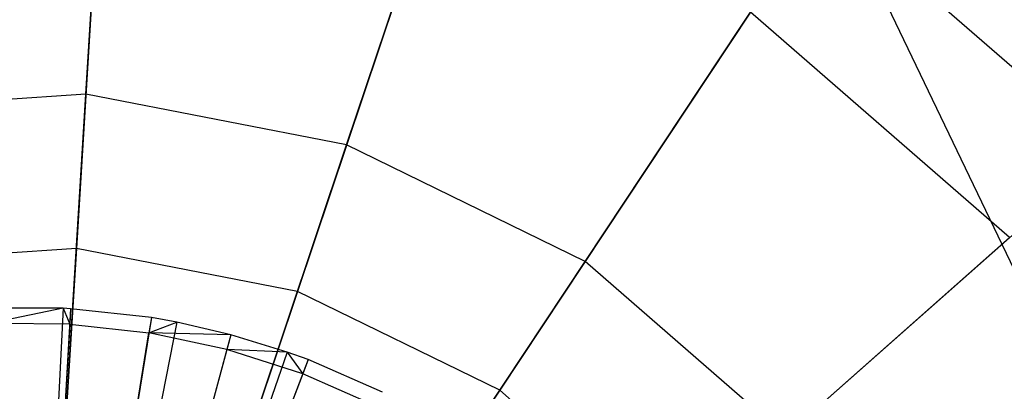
# Model space of a CAD drawing. Extents: x 0.2 to 44.2, y -21.9 to 24.
# Tile 79 of 239: x 25.9 to 28.7, y -14 to -12.9. Entities that reach past the tile are written whole.
import ezdxf

# ---------------------------------------------------------------- set-up
doc = ezdxf.new("R2010")
doc.units = 0
doc.header["$LTSCALE"] = 2.54
doc.layers.get('0').update_dxf_attribs({"color": 13, "linetype": 'CONTINUOUS'})

# ---------------------------------------------------------------- blocks, each defined once
blk = doc.blocks.new('GRUPUJ_2')
at = {"color": 0}
for p, q in [((22.0748, 4.4952, 28.5), (21.8676, 4.496, 28.5)), ((22.0748, 4.4952, 28.5), (21.8676, 4.496, 28.5)), ((22.0748, 4.4952, 28.5), (21.8694, 4.4531, 28.5202)), ((22.0748, 4.4952, 28.5), (21.8694, 4.4531, 28.5202)), ((22.0748, 4.4952, 28.5), (21.9831, 2.6575, 29.05)), ((22.0748, 4.4952, 28.5), (21.9831, 2.6575, 29.05)), ((22.0955, 4.4941, 28.5), (21.9869, 2.6573, 29.05)), ((22.0955, 4.4941, 28.5), (21.9869, 2.6573, 29.05)), ((22.0955, 4.4941, 28.5), (22.0748, 4.4952, 28.5)), ((22.0748, 4.4952, 28.5), (22.093, 4.4512, 28.5202)), ((22.0748, 4.4952, 28.5), (22.093, 4.4512, 28.5202)), ((22.0955, 4.4941, 28.5), (22.0748, 4.4952, 28.5)), ((22.0955, 4.4941, 28.5), (22.093, 4.4512, 28.5202)), ((22.0955, 4.4941, 28.5), (22.093, 4.4512, 28.5202)), ((22.3221, 4.4691, 28.5), (22.0955, 4.4941, 28.5)), ((22.3221, 4.4691, 28.5), (22.0955, 4.4941, 28.5)), ((22.093, 4.4512, 28.5202), (21.8694, 4.4531, 28.5202)), ((22.093, 4.4512, 28.5202), (21.8694, 4.4531, 28.5202)), ((22.3221, 4.4691, 28.5), (22.0281, 2.6527, 29.05)), ((22.3221, 4.4691, 28.5), (22.0281, 2.6527, 29.05)), ((22.3935, 4.4564, 28.5), (22.0412, 2.6504, 29.05)), ((22.3935, 4.4564, 28.5), (22.0412, 2.6504, 29.05)), ((22.093, 4.4512, 28.5202), (22.0768, 4.1772, 28.6401)), ((22.093, 4.4512, 28.5202), (22.0768, 4.1772, 28.6401)), ((22.093, 4.4512, 28.5202), (22.3152, 4.4267, 28.5202)), ((22.093, 4.4512, 28.5202), (22.3152, 4.4267, 28.5202)), ((22.3221, 4.4691, 28.5), (22.3152, 4.4267, 28.5202)), ((22.3221, 4.4691, 28.5), (22.3152, 4.4267, 28.5202)), ((22.3152, 4.4267, 28.5202), (22.3935, 4.4564, 28.5)), ((22.3152, 4.4267, 28.5202), (22.3935, 4.4564, 28.5)), ((22.3935, 4.4564, 28.5), (22.3221, 4.4691, 28.5)), ((22.3935, 4.4564, 28.5), (22.3221, 4.4691, 28.5)), ((22.5449, 4.4213, 28.5), (22.3935, 4.4564, 28.5)), ((22.5449, 4.4213, 28.5), (22.3935, 4.4564, 28.5)), ((22.5449, 4.4213, 28.5), (22.0688, 2.644, 29.05)), ((22.5449, 4.4213, 28.5), (22.0688, 2.644, 29.05)), ((22.2714, 4.1558, 28.6401), (22.3152, 4.4267, 28.5202)), ((22.2714, 4.1558, 28.6401), (22.3152, 4.4267, 28.5202)), ((22.5338, 4.3799, 28.5202), (22.3152, 4.4267, 28.5202)), ((22.5449, 4.4213, 28.5), (22.3152, 4.4267, 28.5202)), ((22.5338, 4.3799, 28.5202), (22.3152, 4.4267, 28.5202)), ((22.5449, 4.4213, 28.5), (22.3152, 4.4267, 28.5202)), ((22.5449, 4.4213, 28.5), (22.5338, 4.3799, 28.5202)), ((22.5449, 4.4213, 28.5), (22.5338, 4.3799, 28.5202)), ((22.7034, 4.3726, 28.5), (22.5449, 4.4213, 28.5)), ((22.7034, 4.3726, 28.5), (22.5449, 4.4213, 28.5)), ((22.7034, 4.3726, 28.5), (22.0976, 2.6351, 29.05)), ((22.7034, 4.3726, 28.5), (22.0976, 2.6351, 29.05)), ((22.5338, 4.3799, 28.5202), (22.4628, 4.1148, 28.6401)), ((22.5338, 4.3799, 28.5202), (22.4628, 4.1148, 28.6401)), ((22.7466, 4.3111, 28.5202), (22.5338, 4.3799, 28.5202)), ((22.7466, 4.3111, 28.5202), (22.5338, 4.3799, 28.5202)), ((22.7034, 4.3726, 28.5), (22.5338, 4.3799, 28.5202)), ((22.7034, 4.3726, 28.5), (22.5338, 4.3799, 28.5202)), ((22.7034, 4.3726, 28.5), (22.7466, 4.3111, 28.5202)), ((22.7618, 4.3513, 28.5), (22.7034, 4.3726, 28.5)), ((22.7034, 4.3726, 28.5), (22.7466, 4.3111, 28.5202)), ((22.7618, 4.3513, 28.5), (22.7034, 4.3726, 28.5)), ((22.7618, 4.3513, 28.5), (22.1083, 2.6313, 29.05)), ((22.7618, 4.3513, 28.5), (22.1083, 2.6313, 29.05)), ((22.7618, 4.3513, 28.5), (22.7466, 4.3111, 28.5202)), ((22.7618, 4.3513, 28.5), (22.7466, 4.3111, 28.5202)), ((22.9705, 4.2596, 28.5), (22.7618, 4.3513, 28.5)), ((22.9705, 4.2596, 28.5), (22.7618, 4.3513, 28.5)), ((22.7466, 4.3111, 28.5202), (22.6491, 4.0546, 28.6401)), ((22.7466, 4.3111, 28.5202), (22.6491, 4.0546, 28.6401)), ((22.9513, 4.2212, 28.5202), (22.7466, 4.3111, 28.5202)), ((22.9513, 4.2212, 28.5202), (22.7466, 4.3111, 28.5202))]:
    blk.add_line(p, q, dxfattribs=at)
blk = doc.blocks.new('KARO-10934_STL')
at = {"color": 0}
blk.add_line((29.3953, -15.0299, 125.8858), (22.1855, 0, 125.7675), dxfattribs=at)
blk.add_line((29.3953, -15.0299, 125.8858), (22.1855, 0, 125.7675), dxfattribs=at)
blk.add_blockref('GRUPUJ_2', (3.9714, -18.2138, 12.8689), dxfattribs=at)
blk = doc.blocks.new('GRUPUJ_1')
at = {"color": 0}
for p, q in [((25.8877, 8.8229, 29.2222), (25.9621, 10.0282, 30.0837)), ((25.8877, 8.8229, 29.2222), (25.9621, 10.0282, 30.0837)), ((26.619, 8.6803, 29.2222), (27.0028, 9.8253, 30.0837)), ((26.619, 8.6803, 29.2222), (27.0028, 9.8253, 30.0837)), ((25.9394, 9.6603, 39.2288), (25.861, 8.3898, 39.9903)), ((25.9394, 9.6603, 39.2288), (25.861, 8.3898, 39.9903)), ((26.8857, 9.4758, 39.2288), (26.4811, 8.2689, 39.9903)), ((26.8857, 9.4758, 39.2288), (26.4811, 8.2689, 39.9903)), ((27.2884, 8.3534, 29.2222), (27.9555, 9.36, 30.0837)), ((27.2884, 8.3534, 29.2222), (27.9555, 9.36, 30.0837)), ((28.7553, 8.6639, 30.0837), (27.9555, 9.36, 30.0837)), ((28.7553, 8.6639, 30.0837), (27.9555, 9.36, 30.0837)), ((27.7519, 9.0527, 39.2288), (27.0487, 7.9916, 39.9903)), ((27.7519, 9.0527, 39.2288), (27.0487, 7.9916, 39.9903)), ((28.4791, 8.4199, 39.2288), (27.7519, 9.0527, 39.2288)), ((28.4791, 8.4199, 39.2288), (27.7519, 9.0527, 39.2288)), ((25.8877, 8.8229, 29.2222), (25.1445, 8.7713, 29.2222)), ((25.8877, 8.8229, 29.2222), (25.1445, 8.7713, 29.2222)), ((25.8026, 7.4435, 28.6834), (25.8877, 8.8229, 29.2222)), ((25.8026, 7.4435, 28.6834), (25.8877, 8.8229, 29.2222)), ((26.619, 8.6803, 29.2222), (25.8877, 8.8229, 29.2222)), ((26.619, 8.6803, 29.2222), (25.8877, 8.8229, 29.2222)), ((26.1798, 7.37, 28.6834), (26.619, 8.6803, 29.2222)), ((26.1798, 7.37, 28.6834), (26.619, 8.6803, 29.2222)), ((27.2884, 8.3534, 29.2222), (26.619, 8.6803, 29.2222)), ((27.2884, 8.3534, 29.2222), (26.619, 8.6803, 29.2222)), ((27.8505, 7.8643, 29.2222), (28.7553, 8.6639, 30.0837)), ((27.8505, 7.8643, 29.2222), (28.7553, 8.6639, 30.0837)), ((28.4791, 8.4199, 39.2288), (27.5253, 7.5769, 39.9903)), ((28.4791, 8.4199, 39.2288), (27.5253, 7.5769, 39.9903)), ((25.861, 8.3898, 39.9903), (25.2308, 8.346, 39.9903)), ((25.861, 8.3898, 39.9903), (25.2308, 8.346, 39.9903)), ((25.861, 8.3898, 39.9903), (25.7735, 6.9716, 40.4162)), ((25.861, 8.3898, 39.9903), (25.7735, 6.9716, 40.4162)), ((26.4811, 8.2689, 39.9903), (25.861, 8.3898, 39.9903)), ((26.4811, 8.2689, 39.9903), (25.861, 8.3898, 39.9903)), ((26.525, 7.2014, 28.6834), (27.2884, 8.3534, 29.2222)), ((26.525, 7.2014, 28.6834), (27.2884, 8.3534, 29.2222)), ((27.8505, 7.8643, 29.2222), (27.2884, 8.3534, 29.2222)), ((27.8505, 7.8643, 29.2222), (27.2884, 8.3534, 29.2222)), ((26.4811, 8.2689, 39.9903), (26.0295, 6.9217, 40.4162)), ((26.4811, 8.2689, 39.9903), (26.0295, 6.9217, 40.4162)), ((27.0487, 7.9916, 39.9903), (26.4811, 8.2689, 39.9903)), ((27.0487, 7.9916, 39.9903), (26.4811, 8.2689, 39.9903)), ((27.0487, 7.9916, 39.9903), (26.2638, 6.8072, 40.4162)), ((27.0487, 7.9916, 39.9903), (26.2638, 6.8072, 40.4162)), ((27.5253, 7.5769, 39.9903), (27.0487, 7.9916, 39.9903)), ((27.5253, 7.5769, 39.9903), (27.0487, 7.9916, 39.9903))]:
    blk.add_line(p, q, dxfattribs=at)
blk = doc.blocks.new('GRUPUJ_3')
at = {"color": 0}
for name, p in [('GRUPUJ_1', (0, 0)), ('KARO-10934_STL', (-0.2222, 21.9402, -1.2505))]:
    blk.add_blockref(name, p, dxfattribs=at)

msp = doc.modelspace()

# ---------------------------------------------------------------- block references
at = {"color": 0}
msp.add_blockref('GRUPUJ_3', (0.2222, -21.9402, 1.2505), dxfattribs=at)

doc.saveas('drawing.dxf')
